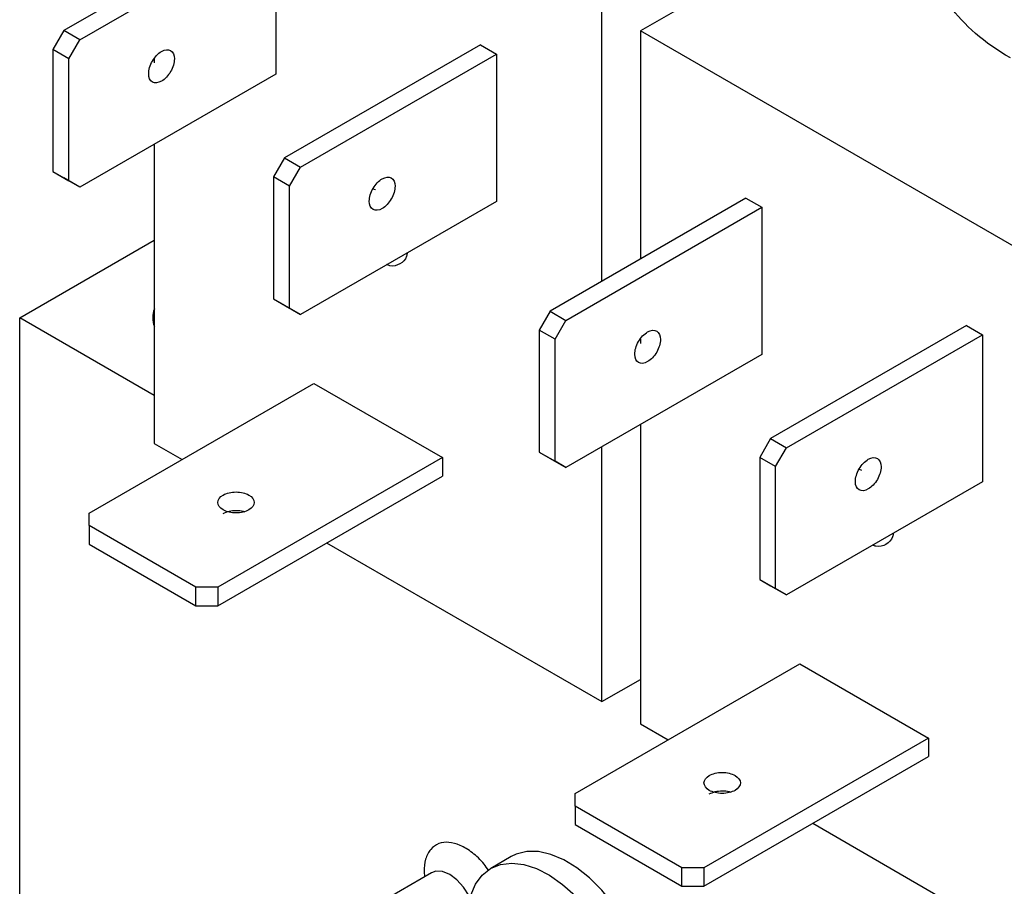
# Model space of a CAD drawing. Header units: inches. Extents: x 0.5 to 21.6, y 0.5 to 16.5.
# Tile 24 of 29: x 16.9 to 18.3, y 13.5 to 14.7. Entities that reach past the tile are written whole.
import ezdxf

# ---------------------------------------------------------------- set-up
doc = ezdxf.new("R2010")
doc.units = ezdxf.units.IN
doc.header["$LTSCALE"] = 2
doc.header["$MEASUREMENT"] = 0

msp = doc.modelspace()

# ---------------------------------------------------------------- linework, layer by layer
for p, q in [((18.1581, 14.9319), (17.7623, 14.7034)), ((17.239, 14.8593), (16.9697, 14.7038)), ((16.9917, 14.6912), (17.2609, 14.8466)), ((17.2609, 14.8466), (17.2609, 14.6441)), ((17.7092, 14.3592), (17.7092, 14.734)), ((16.9697, 14.7038), (16.9547, 14.6778)), ((16.9917, 14.6912), (16.9697, 14.7038)), ((18.3774, 14.3482), (17.7623, 14.7034)), ((17.7623, 14.7034), (17.7623, 14.3898)), ((16.9767, 14.6652), (16.9917, 14.6912)), ((16.9767, 14.6652), (16.9547, 14.6778)), ((16.9547, 14.6778), (16.9547, 14.51)), ((17.5423, 14.6841), (17.2731, 14.5287)), ((17.5423, 14.6841), (17.5643, 14.6715)), ((16.9767, 14.4973), (16.9767, 14.6652)), ((17.094, 14.6655), (17.094, 14.6595)), ((17.295, 14.5161), (17.5643, 14.6715)), ((17.5643, 14.6715), (17.5643, 14.469)), ((17.2609, 14.6441), (16.9917, 14.4887)), ((17.094, 14.5478), (17.094, 14.1362)), ((17.2731, 14.5287), (17.2581, 14.5027)), ((17.2731, 14.5287), (17.295, 14.5161)), ((17.28, 14.4901), (17.295, 14.5161)), ((16.9547, 14.51), (16.9767, 14.4973)), ((16.9547, 14.51), (16.9697, 14.5013)), ((16.9917, 14.4887), (16.9697, 14.5013)), ((16.9917, 14.4887), (16.9767, 14.4973)), ((17.28, 14.4901), (17.2581, 14.5027)), ((17.2581, 14.5027), (17.2581, 14.3349)), ((17.28, 14.3222), (17.28, 14.4901)), ((17.3946, 14.4865), (17.398, 14.4853)), ((17.9072, 14.4735), (17.638, 14.3181)), ((17.9072, 14.4735), (17.9291, 14.4609)), ((17.5643, 14.469), (17.295, 14.3135)), ((17.6599, 14.3054), (17.9291, 14.4609)), ((17.9291, 14.4609), (17.9291, 14.2584)), ((16.909, 14.309), (17.094, 14.4159)), ((17.2581, 14.3349), (17.28, 14.3222)), ((17.2581, 14.3349), (17.2731, 14.3262)), ((17.2731, 14.3262), (17.295, 14.3135)), ((17.295, 14.3135), (17.28, 14.3222)), ((16.909, 13.0842), (16.909, 14.309)), ((17.094, 14.2022), (16.909, 14.309)), ((17.638, 14.3181), (17.623, 14.2921)), ((17.638, 14.3181), (17.6599, 14.3054)), ((17.6449, 14.2794), (17.6599, 14.3054)), ((18.2106, 14.2984), (17.9413, 14.143)), ((18.2106, 14.2984), (18.2325, 14.2857)), ((17.6449, 14.2794), (17.623, 14.2921)), ((17.623, 14.2921), (17.623, 14.1242)), ((17.9632, 14.1303), (18.2325, 14.2857)), ((18.2325, 14.2857), (18.2325, 14.0832)), ((17.6449, 14.1116), (17.6449, 14.2794)), ((17.7623, 14.2797), (17.7623, 14.2738)), ((17.9291, 14.2584), (17.6599, 14.1029)), ((17.0044, 14.0404), (17.3132, 14.2187)), ((17.3132, 14.2187), (17.49, 14.1166)), ((17.7623, 14.162), (17.7623, 13.7505)), ((17.094, 14.1362), (17.1322, 14.1142)), ((17.7092, 13.7811), (17.7092, 14.1314)), ((17.9413, 14.143), (17.9263, 14.117)), ((17.9413, 14.143), (17.9632, 14.1303)), ((17.623, 14.1242), (17.6449, 14.1116)), ((17.623, 14.1242), (17.638, 14.1156)), ((17.9482, 14.1043), (17.9632, 14.1303)), ((17.49, 14.1166), (17.1812, 13.9383)), ((17.49, 14.1166), (17.49, 14.0913)), ((17.638, 14.1156), (17.6599, 14.1029)), ((17.6599, 14.1029), (17.6449, 14.1116)), ((17.9482, 14.1043), (17.9263, 14.117)), ((17.9263, 14.117), (17.9263, 13.9491)), ((17.9482, 13.9365), (17.9482, 14.1043)), ((17.1812, 13.913), (17.49, 14.0913)), ((18.0629, 14.1008), (18.0662, 14.0996)), ((18.2325, 14.0832), (17.9632, 13.9278)), ((17.0044, 14.0231), (17.0044, 14.0404)), ((17.1512, 13.9383), (17.0044, 14.0231)), ((17.0044, 14.0231), (17.0044, 13.9978)), ((17.0044, 13.9978), (17.1512, 13.913)), ((17.3309, 13.9995), (17.7092, 13.7811)), ((17.9263, 13.9491), (17.9482, 13.9365)), ((17.9263, 13.9491), (17.9413, 13.9405)), ((17.1812, 13.9383), (17.1512, 13.9383)), ((17.1512, 13.913), (17.1512, 13.9383)), ((17.1812, 13.9383), (17.1812, 13.913)), ((17.9413, 13.9405), (17.9632, 13.9278)), ((17.9632, 13.9278), (17.9482, 13.9365)), ((17.1512, 13.913), (17.1812, 13.913)), ((17.6726, 13.6546), (17.9815, 13.8329)), ((17.9815, 13.8329), (18.1582, 13.7309)), ((17.7092, 13.7811), (17.7623, 13.8117)), ((17.7623, 13.7505), (17.8004, 13.7284)), ((18.1582, 13.7309), (17.8494, 13.5526)), ((18.1582, 13.7309), (18.1582, 13.7056)), ((17.8494, 13.5273), (18.1582, 13.7056)), ((17.6726, 13.6373), (17.6726, 13.6546)), ((17.8194, 13.5526), (17.6726, 13.6373)), ((17.6726, 13.6373), (17.6726, 13.612)), ((17.6726, 13.612), (17.8194, 13.5273)), ((17.9991, 13.6137), (18.3774, 13.3953)), ((17.5848, 13.5681), (17.5565, 13.5517)), ((17.8494, 13.5526), (17.8194, 13.5526)), ((17.8194, 13.5273), (17.8194, 13.5526)), ((17.8494, 13.5526), (17.8494, 13.5273)), ((17.4751, 13.5457), (17.3441, 13.47)), ((17.4648, 13.5473), (17.4656, 13.5402)), ((17.8194, 13.5273), (17.8494, 13.5273))]:
    msp.add_line(p, q)
at = {"flags": 128}
for points in [[(17.7408, 13.2979), (17.7506, 13.3052), (17.7602, 13.3171), (17.7673, 13.332), (17.7716, 13.3495), (17.7731, 13.3693), (17.7716, 13.3907), (17.7673, 13.4133), (17.7602, 13.4363), (17.7506, 13.4593), (17.7387, 13.4816), (17.7247, 13.5026), (17.7091, 13.5218), (17.6923, 13.5386), (17.6748, 13.5527), (17.6569, 13.5636), (17.6391, 13.571), (17.622, 13.5749), (17.606, 13.575), (17.5914, 13.5713), (17.5848, 13.5681)], [(17.529, 13.5148), (17.5356, 13.5302), (17.5448, 13.5426), (17.5564, 13.5517), (17.5701, 13.5572), (17.5854, 13.559), (17.602, 13.5571), (17.6195, 13.5515), (17.6374, 13.5423), (17.6552, 13.5298), (17.6725, 13.5143)], [(17.528, 13.5114), (17.5268, 13.5138), (17.5192, 13.5258), (17.51, 13.5359), (17.5001, 13.5432), (17.4901, 13.5473), (17.481, 13.5477), (17.4751, 13.5457)]]:
    msp.add_lwpolyline(points, dxfattribs=at)
msp.add_arc((17.1262, 14.309), 0.0343, 159.3904, 200.6096)
for points, knots in [([(18.2709, 14.6663), (18.2352, 14.6869), (18.2067, 14.7116), (18.1681, 14.7653), (18.1581, 14.7944), (18.1581, 14.8235)], [0, 0, 0, 0, 0.5, 0.5, 1, 1, 1, 1]), ([(17.1039, 14.6343), (17.0993, 14.6317), (17.0947, 14.6312), (17.0882, 14.635), (17.0863, 14.6392), (17.0863, 14.6499), (17.0882, 14.6563), (17.0947, 14.6676), (17.0993, 14.6725), (17.1039, 14.6752)], [0, 0, 0, 0, 0.25, 0.25, 0.5, 0.5, 0.75, 0.75, 1, 1, 1, 1]), ([(17.1039, 14.6752), (17.1086, 14.6778), (17.1132, 14.6783), (17.1197, 14.6745), (17.1216, 14.6703), (17.1216, 14.6596), (17.1197, 14.6532), (17.1132, 14.6419), (17.1086, 14.637), (17.1039, 14.6343)], [0, 0, 0, 0, 0.25, 0.25, 0.5, 0.5, 0.75, 0.75, 1, 1, 1, 1]), ([(17.4073, 14.4592), (17.4027, 14.4565), (17.3981, 14.4561), (17.3915, 14.4599), (17.3896, 14.4641), (17.3896, 14.4748), (17.3915, 14.4812), (17.3981, 14.4925), (17.4027, 14.4974), (17.4073, 14.5)], [0, 0, 0, 0, 0.25, 0.25, 0.5, 0.5, 0.75, 0.75, 1, 1, 1, 1]), ([(17.4073, 14.5), (17.4119, 14.5027), (17.4165, 14.5032), (17.4231, 14.4994), (17.425, 14.4952), (17.425, 14.4845), (17.4231, 14.4781), (17.4165, 14.4667), (17.4119, 14.4619), (17.4073, 14.4592)], [0, 0, 0, 0, 0.25, 0.25, 0.5, 0.5, 0.75, 0.75, 1, 1, 1, 1]), ([(17.4417, 14.3982), (17.4415, 14.3967), (17.4403, 14.3893), (17.432, 14.3825), (17.4219, 14.3787), (17.415, 14.3814), (17.4135, 14.382)], [0, 0, 0, 0, 0.1055353, 0.4999306, 0.8943258, 1, 1, 1, 1]), ([(17.7722, 14.2486), (17.7675, 14.2459), (17.7629, 14.2454), (17.7564, 14.2492), (17.7545, 14.2534), (17.7545, 14.2641), (17.7564, 14.2705), (17.7629, 14.2819), (17.7675, 14.2867), (17.7722, 14.2894)], [0, 0, 0, 0, 0.25, 0.25, 0.5, 0.5, 0.75, 0.75, 1, 1, 1, 1]), ([(17.7722, 14.2894), (17.7768, 14.2921), (17.7814, 14.2925), (17.7879, 14.2887), (17.7898, 14.2845), (17.7898, 14.2738), (17.7879, 14.2674), (17.7814, 14.2561), (17.7768, 14.2512), (17.7722, 14.2486)], [0, 0, 0, 0, 0.25, 0.25, 0.5, 0.5, 0.75, 0.75, 1, 1, 1, 1]), ([(18.0755, 14.0735), (18.0709, 14.0708), (18.0663, 14.0703), (18.0597, 14.0741), (18.0578, 14.0783), (18.0578, 14.089), (18.0597, 14.0954), (18.0663, 14.1068), (18.0709, 14.1116), (18.0755, 14.1143)], [0, 0, 0, 0, 0.25, 0.25, 0.5, 0.5, 0.75, 0.75, 1, 1, 1, 1]), ([(18.0755, 14.1143), (18.0801, 14.117), (18.0847, 14.1174), (18.0913, 14.1136), (18.0932, 14.1094), (18.0932, 14.0987), (18.0913, 14.0923), (18.0847, 14.081), (18.0801, 14.0761), (18.0755, 14.0735)], [0, 0, 0, 0, 0.25, 0.25, 0.5, 0.5, 0.75, 0.75, 1, 1, 1, 1]), ([(17.2241, 14.0448), (17.2195, 14.0421), (17.213, 14.0406), (17.1999, 14.0406), (17.1934, 14.0421), (17.1842, 14.0475), (17.1815, 14.0512), (17.1815, 14.0588), (17.1842, 14.0625), (17.1888, 14.0652)], [0, 0, 0, 0, 0.25, 0.25, 0.5, 0.5, 0.75, 0.75, 1, 1, 1, 1]), ([(17.1888, 14.0652), (17.1934, 14.0679), (17.1999, 14.0694), (17.213, 14.0694), (17.2195, 14.0679), (17.2288, 14.0625), (17.2315, 14.0588), (17.2315, 14.0512), (17.2288, 14.0475), (17.2241, 14.0448)], [0, 0, 0, 0, 0.25, 0.25, 0.5, 0.5, 0.75, 0.75, 1, 1, 1, 1]), ([(17.1888, 14.0399), (17.1914, 14.0411), (17.1966, 14.0435), (17.2064, 14.0444), (17.214, 14.0439), (17.2172, 14.0426), (17.2178, 14.0423)], [0, 0, 0, 0, 0.3109, 0.6218, 0.9327, 1, 1, 1, 1]), ([(18.1099, 14.0124), (18.1097, 14.0108), (18.1085, 14.0035), (18.1002, 13.9967), (18.0902, 13.9929), (18.0832, 13.9956), (18.0817, 13.9962)], [0, 0, 0, 0, 0.103223, 0.498638, 0.894053, 1, 1, 1, 1]), ([(17.8924, 13.659), (17.8877, 13.6564), (17.8812, 13.6548), (17.8681, 13.6548), (17.8616, 13.6564), (17.8524, 13.6617), (17.8497, 13.6655), (17.8497, 13.673), (17.8524, 13.6768), (17.857, 13.6795)], [0, 0, 0, 0, 0.25, 0.25, 0.5, 0.5, 0.75, 0.75, 1, 1, 1, 1]), ([(17.857, 13.6795), (17.8616, 13.6821), (17.8681, 13.6837), (17.8812, 13.6837), (17.8877, 13.6821), (17.897, 13.6768), (17.8997, 13.673), (17.8997, 13.6655), (17.897, 13.6617), (17.8924, 13.659)], [0, 0, 0, 0, 0.25, 0.25, 0.5, 0.5, 0.75, 0.75, 1, 1, 1, 1]), ([(17.857, 13.6541), (17.8596, 13.6553), (17.8648, 13.6577), (17.8746, 13.6586), (17.8822, 13.6582), (17.8854, 13.6568), (17.886, 13.6566)], [0, 0, 0, 0, 0.3109, 0.6218, 0.9327, 1, 1, 1, 1]), ([(17.5535, 13.549), (17.5515, 13.552), (17.545, 13.5615), (17.5314, 13.5739), (17.5147, 13.5843), (17.4987, 13.5885), (17.4846, 13.5867), (17.4735, 13.5787), (17.4661, 13.5654), (17.4652, 13.5532), (17.4648, 13.5473)], [0, 0, 0, 0, 0.062297, 0.19872, 0.335143, 0.465813, 0.596483, 0.732907, 0.86933, 1, 1, 1, 1]), ([(17.4757, 13.546), (17.4757, 13.546), (17.4758, 13.5462), (17.4754, 13.5459), (17.4751, 13.5457)], [0, 0, 0, 0, 0.18841, 1, 1, 1, 1])]:
    msp.add_open_spline(points, degree=3, knots=knots)

doc.saveas('drawing.dxf')
